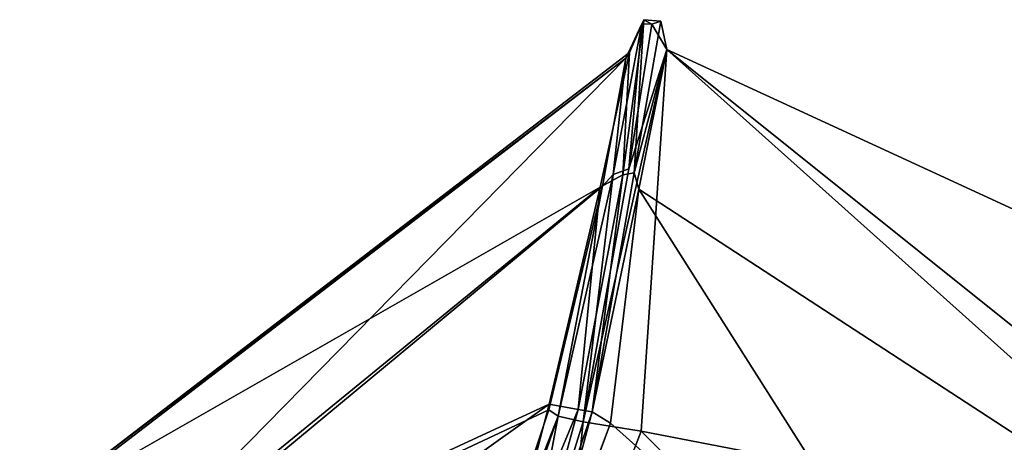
# Model space of a CAD drawing. Extents: x -76 to 76, y -20 to 79.
# Tile 174 of 175: x 15 to 52, y 19 to 35. Entities that reach past the tile are written whole.
import ezdxf

# ---------------------------------------------------------------- set-up
doc = ezdxf.new("R2010")
doc.units = 0

msp = doc.modelspace()

# ---------------------------------------------------------------- linework, layer by layer
for points in [[(38.783, 34.966, 28.071), (37.696, 29.297, 29.402), (38.288, 29.513, 29.504)], [(37.696, 29.297, 29.402), (38.783, 34.966, 28.071), (38.18, 33.671, 28.048)], [(38.487, 29.361, 27.47), (38.065, 29.284, 27.4), (38.86, 35.126, 27.522)], [(38.86, 35.126, 27.522), (38.065, 29.284, 27.4), (38.318, 33.891, 27.66)], [(38.18, 33.671, 28.048), (38.783, 34.966, 28.071), (38.318, 33.891, 27.66)], [(39.161, 34.959, 28.143), (38.783, 34.966, 28.071), (38.288, 29.513, 29.504)], [(39.161, 34.959, 28.143), (38.288, 29.513, 29.504), (39.718, 34.005, 27.919)], [(38.783, 34.966, 28.071), (38.86, 35.126, 27.522), (38.318, 33.891, 27.66)], [(39.5, 35.073, 27.605), (38.487, 29.361, 27.47), (38.86, 35.126, 27.522)], [(38.487, 29.361, 27.47), (39.5, 35.073, 27.605), (39.718, 34.005, 27.919)], [(38.783, 34.966, 28.071), (39.161, 34.959, 28.143), (38.86, 35.126, 27.522)], [(39.161, 34.959, 28.143), (39.5, 35.073, 27.605), (38.86, 35.126, 27.522)], [(39.5, 35.073, 27.605), (39.161, 34.959, 28.143), (39.718, 34.005, 27.919)], [(38.318, 33.891, 27.66), (37.218, 28.82, 27.892), (15.587, 16.469, 15.619)], [(38.18, 33.671, 28.048), (38.318, 33.891, 27.66), (15.587, 16.469, 15.619)], [(38.288, 29.513, 29.504), (36.57, 19.978, 30.297), (39.718, 34.005, 27.919)], [(36.57, 19.978, 30.297), (38.761, 19.634, 30.018), (39.718, 34.005, 27.919)], [(38.065, 29.284, 27.4), (37.218, 28.82, 27.892), (38.318, 33.891, 27.66)], [(38.663, 28.748, 28.425), (38.487, 29.361, 27.47), (39.718, 34.005, 27.919)], [(38.663, 28.748, 28.425), (39.718, 34.005, 27.919), (64.157, 12.135, 26.687)], [(39.718, 34.005, 27.919), (38.761, 19.634, 30.018), (63.71, 14.808, 27.103)], [(39.718, 34.005, 27.919), (71.317, 19.436, 26.398), (64.157, 12.135, 26.687)], [(71.317, 19.436, 26.398), (39.718, 34.005, 27.919), (63.71, 14.808, 27.103)], [(15.343, 16.173, 16.211), (38.18, 33.671, 28.048), (15.587, 16.469, 15.619)], [(15.343, 16.173, 16.211), (16.524, 11.629, 18.231), (38.18, 33.671, 28.048)], [(16.524, 11.629, 18.231), (37.302, 28.852, 28.881), (38.18, 33.671, 28.048)], [(37.302, 28.852, 28.881), (37.696, 29.297, 29.402), (38.18, 33.671, 28.048)], [(36.57, 19.978, 30.297), (38.288, 29.513, 29.504), (37.696, 29.297, 29.402)], [(36.914, 20.358, 27.582), (38.487, 29.361, 27.47), (38.663, 28.748, 28.425)], [(38.487, 29.361, 27.47), (36.914, 20.358, 27.582), (38.065, 29.284, 27.4)], [(35.633, 20.194, 29.867), (36.57, 19.978, 30.297), (37.696, 29.297, 29.402)], [(35.633, 20.194, 29.867), (37.696, 29.297, 29.402), (37.302, 28.852, 28.881)], [(36.914, 20.358, 27.582), (36.382, 20.439, 27.27), (38.065, 29.284, 27.4)], [(38.065, 29.284, 27.4), (36.382, 20.439, 27.27), (37.218, 28.82, 27.892)], [(37.218, 28.82, 27.892), (16.631, 12.009, 17.769), (15.587, 16.469, 15.619)], [(16.524, 11.629, 18.231), (35.284, 20.428, 29.246), (37.302, 28.852, 28.881)], [(37.218, 28.82, 27.892), (35.295, 20.646, 28.172), (16.631, 12.009, 17.769)], [(35.284, 20.428, 29.246), (35.633, 20.194, 29.867), (37.302, 28.852, 28.881)], [(36.382, 20.439, 27.27), (35.295, 20.646, 28.172), (37.218, 28.82, 27.892)], [(37.602, 19.936, 29.044), (36.914, 20.358, 27.582), (38.663, 28.748, 28.425)], [(37.602, 19.936, 29.044), (38.663, 28.748, 28.425), (52.988, 6.189, 26.577)], [(38.663, 28.748, 28.425), (64.157, 12.135, 26.687), (52.988, 6.189, 26.577)], [(35.295, 20.646, 28.172), (33.33, 13.098, 28.193), (16.234, 7.076, 19.206)], [(35.295, 20.646, 28.172), (16.234, 7.076, 19.206), (16.631, 12.009, 17.769)], [(16.524, 11.629, 18.231), (32.778, 12.931, 28.678), (35.284, 20.428, 29.246)], [(35.633, 20.194, 29.867), (35.284, 20.428, 29.246), (32.778, 12.931, 28.678)], [(35.295, 20.646, 28.172), (36.382, 20.439, 27.27), (33.33, 13.098, 28.193)], [(36.382, 20.439, 27.27), (34.144, 12.246, 27.61), (33.33, 13.098, 28.193)], [(34.144, 12.246, 27.61), (36.382, 20.439, 27.27), (36.914, 20.358, 27.582)], [(32.939, 12.452, 29.707), (35.633, 20.194, 29.867), (32.778, 12.931, 28.678)], [(32.939, 12.452, 29.707), (34.079, 12.049, 30.251), (35.633, 20.194, 29.867)], [(34.079, 12.049, 30.251), (36.57, 19.978, 30.297), (35.633, 20.194, 29.867)], [(34.612, 11.842, 27.938), (34.144, 12.246, 27.61), (36.914, 20.358, 27.582)], [(34.612, 11.842, 27.938), (36.914, 20.358, 27.582), (37.602, 19.936, 29.044)], [(36.57, 19.978, 30.297), (34.079, 12.049, 30.251), (35.757, 11.846, 29.732)], [(37.602, 19.936, 29.044), (52.988, 6.189, 26.577), (34.431, 11.476, 28.978)], [(34.431, 11.476, 28.978), (34.612, 11.842, 27.938), (37.602, 19.936, 29.044)], [(38.761, 19.634, 30.018), (36.57, 19.978, 30.297), (35.757, 11.846, 29.732)], [(38.761, 19.634, 30.018), (35.757, 11.846, 29.732), (52.216, 6.082, 27.751)], [(63.71, 14.808, 27.103), (38.761, 19.634, 30.018), (52.216, 6.082, 27.751)]]:
    msp.add_3dface(points)

doc.saveas('drawing.dxf')
